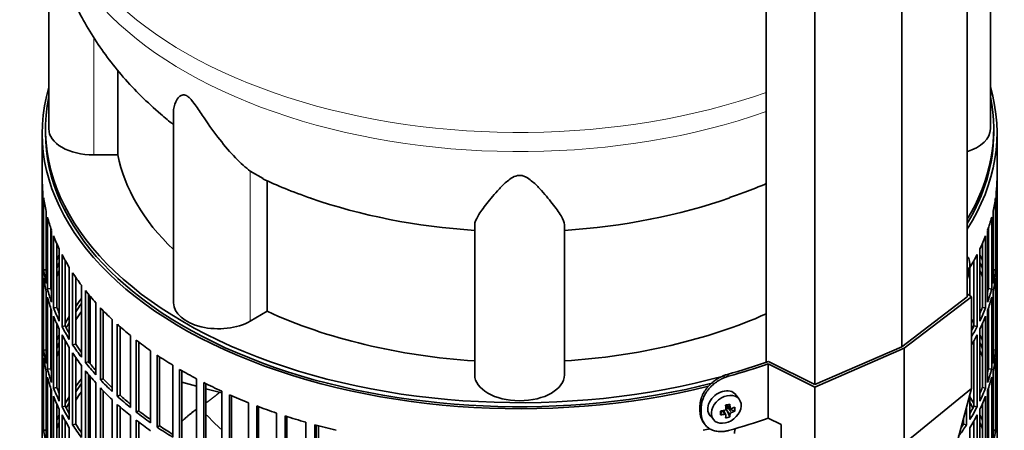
# Model space of a CAD drawing. Header units: millimetres. Extents: x 483 to 1358, y -1720 to 1581.
# Tile 7 of 29: x 1059 to 1354, y -1418 to -1295. Entities that reach past the tile are written whole.
import ezdxf

# ---------------------------------------------------------------- set-up
doc = ezdxf.new("R2010")
doc.units = ezdxf.units.MM
for name, color, linetype in [('LOW_454-3', 7, 'Continuous'), ('M5X8_UNI7687', 7, 'Continuous'), ('VSI344-454_FILTR', 7, 'Continuous'), ('VSI344-454_SUPPO', 7, 'Continuous'), ('VSI344-454_TERMI', 7, 'Continuous'), ('VSI454_DIFFUSORE', 7, 'Continuous')]:
    doc.layers.add(name, color=color, linetype=linetype)

# ---------------------------------------------------------------- blocks, each defined once
blk = doc.blocks.new('SE4')
at = {"layer": 'LOW_454-3', "color": 7, "linetype": 'Continuous', "lineweight": 35}
for p, q in [((1343.28, -1378.01), (1343.28, -789.45)), ((1323.62, -1393.07), (1323.62, -804.28)), ((1282.86, -808.86), (1282.86, -1397.7)), ((1297.53, -1404.42), (1297.53, -815.63))]:
    blk.add_line(p, q, dxfattribs=at)
at = {"layer": 'M5X8_UNI7687', "color": 7, "linetype": 'Continuous', "lineweight": 35}
for p, q in [((1343.29, -1366.03), (1343.28, -1366.03)), ((1343.28, -1369.92), (1343.49, -1369.95)), ((1343.88, -1370.37), (1343.28, -1370.4)), ((1274.79, -1408.83), (1273.79, -1407.48)), ((1270.98, -1410.54), (1272.15, -1411.54)), ((1271.06, -1410.61), (1271.06, -1411.49)), ((1266.01, -1413.76), (1267.12, -1415.02)), ((1269.19, -1413.5), (1269.54, -1412.31)), ((1270.72, -1413.48), (1270.02, -1412.23)), ((1271.93, -1414.1), (1271.03, -1412.13)), ((1273.42, -1412.36), (1271.48, -1411.6))]:
    blk.add_line(p, q, dxfattribs=at)
at = {"layer": 'M5X8_UNI7687', "color": 4, "linetype": 'Continuous', "lineweight": 9}
for p, q in [((1343.28, -1369.71), (1343.38, -1369.72)), ((1343.28, -1370.94), (1343.59, -1371.03)), ((1343.38, -1371.69), (1343.28, -1371.67)), ((1271.11, -1410.51), (1272.04, -1411.31)), ((1270.3, -1413.34), (1269.71, -1412.29)), ((1272.04, -1413.28), (1271.03, -1412.13)), ((1271.48, -1411.6), (1272.49, -1412.75))]:
    blk.add_line(p, q, dxfattribs=at)
at = {"layer": 'M5X8_UNI7687', "color": 7, "linetype": 'Continuous', "lineweight": 35}
blk.add_arc((1334.1, -1368.66), 10, 336.6187, 6.9701, dxfattribs=at)
for centre, major_axis, ratio, start_param, end_param in [((1341.99, -1370.79), (-1.28, -4.76), 0.345066, 2.435688, 3.131374), ((1334.05, -1368.75), (8.46, -5.33), 0.767256, 0.571643, 0.637478), ((1334.11, -1368.79), (9.95, 0.94), 0.545079, -0.368205, -0.253645), ((1334.81, -1370.81), (8.79, 2.9), 0.802083, 5.949712, 6.099404), ((1334.05, -1368.75), (8.46, -5.33), 0.767256, 0.263551, 0.329385), ((1334.11, -1368.54), (9.95, -0.99), 0.605228, 6.0268, 6.141359), ((1269.83, -1410.53), (3.89, 3.14), 0.739997, 0, 3.172175), ((1269.83, -1410.53), (3.89, 3.14), 0.739997, 6.252603, 6.283185), ((1268.14, -1410.94), (8.97, 2.29), 0.035701, -1.293098, -1.143406), ((1267.35, -1407.25), (2.06, -9.79), 0.279258, 1.046834, 1.161394), ((1271.29, -1411.78), (0.391, 0.312), 0.744948, 1.56038, 2.087178), ((1271.49, -1412.01), (-0.837, 0.408), 0.40333, 4.914112, 5.432313), ((1267.07, -1407.33), (3.16, -9.49), 0.408248, 1.007206, 1.121766), ((1267.21, -1407.42), (9.99, 0.43), 0.510658, -1.036687, -0.922127), ((1265.36, -1409.19), (6.65, -6.44), 0.71261, 0.529363, 0.679055), ((1270.92, -1407.69), (-1.01, -9.2), 0.152739, -1.021742, -0.87205), ((1267.21, -1407.42), (9.99, 0.43), 0.510658, -1.393505, -1.278945), ((1267.21, -1407.17), (9.99, -0.48), 0.639648, -1.340934, -1.226375), ((1267.35, -1407.25), (2.06, -9.79), 0.279258, 0.690017, 0.804576), ((1268.14, -1405.94), (7.61, -5.28), 0.901051, 5.557555, 5.707247), ((1271.49, -1412.01), (-0.449, 0.845), 0.482969, 0.934611, 1.452812), ((1267.07, -1407.33), (3.16, -9.49), 0.408248, 0.650389, 0.764948), ((1267.21, -1407.17), (9.99, -0.48), 0.639648, -0.984117, -0.869557)]:
    blk.add_ellipse(centre, major_axis=major_axis, ratio=ratio, start_param=start_param, end_param=end_param, dxfattribs=at)
blk.add_ellipse((1270.88, -1411.84), major_axis=(-3.84, -3.1), ratio=0.739997, dxfattribs=at)
for points in [[(1343.38, -1369.72), (1343.38, -1369.74), (1343.38, -1369.76), (1343.39, -1369.8), (1343.4, -1369.83), (1343.41, -1369.86), (1343.42, -1369.89), (1343.43, -1369.91), (1343.45, -1369.92), (1343.46, -1369.94), (1343.48, -1369.95), (1343.49, -1369.95), (1343.51, -1369.95), (1343.52, -1369.94), (1343.54, -1369.93), (1343.55, -1369.91), (1343.57, -1369.89), (1343.58, -1369.88), (1343.59, -1369.87)], [(1343.59, -1371.03), (1343.58, -1371.04), (1343.57, -1371.06), (1343.55, -1371.09), (1343.54, -1371.13), (1343.52, -1371.16), (1343.51, -1371.2), (1343.49, -1371.24), (1343.48, -1371.29), (1343.46, -1371.34), (1343.45, -1371.39), (1343.43, -1371.43), (1343.42, -1371.48), (1343.41, -1371.52), (1343.4, -1371.57), (1343.39, -1371.61), (1343.38, -1371.65), (1343.38, -1371.68), (1343.38, -1371.69)], [(1272.04, -1411.31), (1272.04, -1411.32), (1272.04, -1411.35), (1272.05, -1411.39), (1272.06, -1411.43), (1272.08, -1411.46), (1272.1, -1411.49), (1272.12, -1411.52), (1272.15, -1411.55), (1272.18, -1411.57), (1272.21, -1411.59), (1272.25, -1411.6), (1272.29, -1411.61), (1272.32, -1411.62), (1272.36, -1411.62), (1272.4, -1411.61), (1272.44, -1411.61), (1272.47, -1411.6), (1272.49, -1411.59)], [(1270.3, -1412.18), (1270.31, -1412.18), (1270.35, -1412.17), (1270.39, -1412.15), (1270.44, -1412.14), (1270.48, -1412.11), (1270.52, -1412.09), (1270.56, -1412.06), (1270.59, -1412.02), (1270.63, -1411.99), (1270.66, -1411.95), (1270.68, -1411.91), (1270.7, -1411.87), (1270.72, -1411.83), (1270.74, -1411.78), (1270.74, -1411.74), (1270.75, -1411.7), (1270.75, -1411.67), (1270.75, -1411.65)], [(1270.75, -1413.63), (1270.75, -1413.61), (1270.75, -1413.59), (1270.74, -1413.55), (1270.74, -1413.52), (1270.72, -1413.49), (1270.7, -1413.46), (1270.68, -1413.44), (1270.66, -1413.41), (1270.63, -1413.39), (1270.59, -1413.37), (1270.56, -1413.35), (1270.52, -1413.34), (1270.48, -1413.34), (1270.44, -1413.33), (1270.39, -1413.33), (1270.35, -1413.33), (1270.31, -1413.34), (1270.3, -1413.34)], [(1272.49, -1412.75), (1272.47, -1412.76), (1272.44, -1412.77), (1272.4, -1412.79), (1272.36, -1412.81), (1272.32, -1412.84), (1272.29, -1412.87), (1272.25, -1412.9), (1272.21, -1412.93), (1272.18, -1412.97), (1272.15, -1413.01), (1272.12, -1413.05), (1272.1, -1413.09), (1272.08, -1413.13), (1272.06, -1413.16), (1272.05, -1413.2), (1272.04, -1413.24), (1272.04, -1413.27), (1272.04, -1413.28)]]:
    blk.add_open_spline(points, degree=3, dxfattribs=at)
at = {"layer": 'VSI344-454_FILTR', "color": 7, "linetype": 'Continuous', "lineweight": 35}
for p, q in [((1065.26, -1328.8), (1065.26, -1568.85)), ((1352.26, -1561.5), (1352.26, -1328.8)), ((1065.27, -1364.15), (1065.27, -1342.52)), ((1352.25, -1364.15), (1352.25, -1342.52)), ((1065.51, -1368.21), (1065.51, -1346.58)), ((1065.72, -1369.93), (1065.72, -1348.29)), ((1351.8, -1369.93), (1351.8, -1348.29)), ((1352.01, -1368.21), (1352.01, -1346.57)), ((1066.46, -1373.97), (1066.46, -1352.33)), ((1351.06, -1373.97), (1351.06, -1352.33)), ((1066.87, -1375.67), (1066.87, -1354.04)), ((1350.65, -1375.68), (1350.65, -1354.04)), ((1067.86, -1375.57), (1067.86, -1357.35)), ((1068.09, -1379.67), (1068.09, -1358.04)), ((1349.43, -1379.67), (1349.43, -1358.04)), ((1349.66, -1375.57), (1349.66, -1357.35)), ((1068.71, -1381.36), (1068.71, -1359.72)), ((1348.81, -1381.36), (1348.81, -1359.72)), ((1065.51, -1364.15), (1065.27, -1364.15)), ((1069.68, -1381.22), (1069.68, -1362.07)), ((1070.42, -1385.3), (1070.42, -1363.66)), ((1347.1, -1385.3), (1347.1, -1363.66)), ((1347.84, -1381.22), (1347.84, -1362.07)), ((1352.01, -1364.15), (1352.25, -1364.15)), ((1065.27, -1388.24), (1065.27, -1366.6)), ((1071.24, -1386.95), (1071.24, -1365.32)), ((1072.19, -1386.78), (1072.19, -1367.09)), ((1345.33, -1386.78), (1345.33, -1367.09)), ((1346.28, -1386.96), (1346.28, -1365.32)), ((1352.25, -1388.24), (1352.25, -1366.6)), ((1066.46, -1369.89), (1065.72, -1369.93)), ((1073.41, -1390.82), (1073.41, -1369.18)), ((1344.11, -1377.67), (1344.11, -1369.18)), ((1351.06, -1369.89), (1351.8, -1369.93)), ((1065.51, -1392.3), (1065.51, -1370.66)), ((1065.72, -1394.02), (1065.72, -1372.38)), ((1074.43, -1392.44), (1074.43, -1370.8)), ((1075.36, -1392.22), (1075.36, -1372.19)), ((1351.8, -1394.02), (1351.8, -1372.38)), ((1352.01, -1392.3), (1352.01, -1370.66)), ((1067.86, -1375.57), (1066.87, -1375.67)), ((1077.07, -1396.2), (1077.07, -1374.56)), ((1349.66, -1375.57), (1350.65, -1375.68)), ((1066.46, -1398.06), (1066.46, -1376.42)), ((1066.87, -1399.76), (1066.87, -1378.12)), ((1078.28, -1397.77), (1078.28, -1376.14)), ((1079.18, -1397.52), (1079.18, -1377.25)), ((1350.65, -1399.76), (1350.65, -1378.12)), ((1351.06, -1398.06), (1351.06, -1376.42)), ((1067.86, -1399.66), (1067.86, -1381.43)), ((1069.68, -1381.22), (1068.71, -1381.36)), ((1081.36, -1401.43), (1081.36, -1379.79)), ((1082.76, -1402.95), (1082.76, -1381.31)), ((1347.84, -1381.22), (1348.81, -1381.36)), ((1349.66, -1399.66), (1349.66, -1381.43)), ((1068.09, -1403.76), (1068.09, -1382.12)), ((1068.71, -1405.45), (1068.71, -1383.81)), ((1083.63, -1402.66), (1083.63, -1382.21)), ((1086.28, -1406.46), (1086.28, -1384.83)), ((1348.81, -1405.45), (1348.81, -1383.81)), ((1349.43, -1403.76), (1349.43, -1382.12)), ((1069.68, -1405.31), (1069.68, -1386.15)), ((1070.42, -1409.39), (1070.42, -1387.75)), ((1072.19, -1386.78), (1071.24, -1386.95)), ((1087.86, -1407.92), (1087.86, -1386.29)), ((1088.69, -1407.6), (1088.69, -1387.03)), ((1345.33, -1386.78), (1346.28, -1386.96)), ((1347.1, -1409.39), (1347.1, -1387.75)), ((1347.84, -1405.31), (1347.84, -1386.16)), ((1065.51, -1388.23), (1065.27, -1388.24)), ((1065.27, -1412.33), (1065.27, -1390.69)), ((1071.24, -1411.04), (1071.24, -1389.4)), ((1091.8, -1411.29), (1091.8, -1389.65)), ((1346.28, -1411.04), (1346.28, -1389.4)), ((1352.01, -1388.24), (1352.25, -1388.24)), ((1352.25, -1412.33), (1352.25, -1390.69)), ((1072.19, -1410.86), (1072.19, -1391.17)), ((1073.41, -1414.9), (1073.41, -1393.27)), ((1075.36, -1392.22), (1074.43, -1392.44)), ((1093.55, -1412.68), (1093.55, -1391.05)), ((1094.34, -1412.33), (1094.34, -1391.65)), ((1345.33, -1410.86), (1345.33, -1391.18)), ((1065.51, -1416.39), (1065.51, -1394.75)), ((1066.46, -1393.97), (1065.72, -1394.02)), ((1065.72, -1418.1), (1065.72, -1396.47)), ((1074.43, -1416.52), (1074.43, -1394.89)), ((1075.36, -1416.31), (1075.36, -1396.27)), ((1097.88, -1415.88), (1097.88, -1394.25)), ((1099.8, -1417.2), (1099.8, -1395.57)), ((1100.54, -1416.82), (1100.54, -1396.06)), ((1351.06, -1393.97), (1351.8, -1394.02)), ((1351.8, -1418.1), (1351.8, -1396.47)), ((1352.01, -1416.38), (1352.01, -1394.75)), ((1067.86, -1399.66), (1066.87, -1399.76)), ((1077.07, -1420.29), (1077.07, -1398.65)), ((1079.18, -1397.52), (1078.28, -1397.77)), ((1104.5, -1420.22), (1104.5, -1398.58)), ((1349.66, -1399.66), (1350.65, -1399.76)), ((1066.46, -1422.14), (1066.46, -1400.51)), ((1066.87, -1423.85), (1066.87, -1402.21)), ((1078.28, -1421.86), (1078.28, -1400.22)), ((1079.18, -1421.61), (1079.18, -1401.34)), ((1083.63, -1402.66), (1082.76, -1402.95)), ((1106.58, -1421.46), (1106.58, -1399.82)), ((1107.27, -1421.05), (1107.27, -1400.23)), ((1111.64, -1424.28), (1111.64, -1402.64)), ((1350.65, -1423.85), (1350.65, -1402.21)), ((1351.06, -1422.14), (1351.06, -1400.5)), ((1067.86, -1423.75), (1067.86, -1405.52)), ((1069.68, -1405.31), (1068.71, -1405.45)), ((1081.36, -1425.51), (1081.36, -1403.87)), ((1082.76, -1427.03), (1082.76, -1405.4)), ((1113.85, -1425.43), (1113.85, -1403.8)), ((1114.5, -1424.99), (1114.5, -1404.12)), ((1265.53, -1404.88), (1265.54, -1404.88)), ((1347.84, -1405.31), (1348.81, -1405.45)), ((1349.66, -1423.75), (1349.66, -1405.52)), ((1068.09, -1427.85), (1068.09, -1406.21)), ((1068.71, -1429.53), (1068.71, -1407.89)), ((1083.63, -1426.74), (1083.63, -1406.3)), ((1088.69, -1407.6), (1087.86, -1407.92)), ((1119.24, -1428.04), (1119.24, -1406.41)), ((1121.59, -1429.11), (1121.59, -1407.47)), ((1122.18, -1428.64), (1122.18, -1407.73)), ((1344.11, -1414.9), (1344.11, -1407.24)), ((1348.81, -1429.53), (1348.81, -1407.9)), ((1349.43, -1427.85), (1349.43, -1406.21)), ((1069.68, -1429.39), (1069.68, -1410.24)), ((1072.19, -1410.86), (1071.24, -1411.04)), ((1086.28, -1430.55), (1086.28, -1408.91)), ((1087.86, -1432.01), (1087.86, -1410.37)), ((1088.69, -1431.69), (1088.69, -1411.11)), ((1127.28, -1431.49), (1127.28, -1409.86)), ((1129.76, -1432.46), (1129.76, -1410.82)), ((1130.29, -1431.97), (1130.29, -1411.02)), ((1343.09, -1416.52), (1343.09, -1411.05)), ((1345.33, -1410.86), (1346.28, -1411.04)), ((1347.84, -1429.39), (1347.84, -1410.24)), ((1065.51, -1412.32), (1065.27, -1412.33)), ((1070.42, -1433.47), (1070.42, -1411.84)), ((1071.24, -1435.13), (1071.24, -1413.49)), ((1091.8, -1435.38), (1091.8, -1413.74)), ((1094.34, -1412.33), (1093.55, -1412.68)), ((1135.72, -1434.61), (1135.72, -1412.97)), ((1138.31, -1435.47), (1138.31, -1413.83)), ((1138.77, -1434.96), (1138.77, -1413.98)), ((1342.16, -1416.31), (1342.16, -1414.51)), ((1346.28, -1435.13), (1346.28, -1413.49)), ((1347.1, -1433.47), (1347.1, -1411.84)), ((1352.01, -1412.32), (1352.25, -1412.33)), ((1065.27, -1436.41), (1065.27, -1414.78)), ((1072.19, -1434.95), (1072.19, -1415.26)), ((1073.41, -1438.99), (1073.41, -1417.35)), ((1075.36, -1416.31), (1074.43, -1416.52)), ((1093.55, -1436.77), (1093.55, -1415.13)), ((1094.34, -1436.41), (1094.34, -1415.74)), ((1100.54, -1416.82), (1099.8, -1417.2)), ((1144.52, -1437.38), (1144.52, -1415.74)), ((1147.2, -1438.13), (1147.2, -1416.49)), ((1147.6, -1437.6), (1147.6, -1416.6)), ((1342.16, -1416.31), (1343.09, -1416.52)), ((1344.11, -1438.99), (1344.11, -1417.35)), ((1345.33, -1434.95), (1345.33, -1415.26)), ((1352.25, -1436.41), (1352.25, -1414.78)), ((1066.46, -1418.06), (1065.72, -1418.1)), ((1351.06, -1418.06), (1351.8, -1418.1))]:
    blk.add_line(p, q, dxfattribs=at)
for centre, major_axis, start_param, end_param in [((1208.76, -1328.8), (143.5, 0), 2.974441, 5.119162), ((1208.76, -1328.8), (-143.5, 0), 2.78597, 3.308744), ((1208.76, -1328.8), (142.5, 0), 3.141593, 5.133694), ((1208.76, -1328.8), (-142.5, 0), 2.805373, 3.141593), ((1208.76, -1341.65), (-143.5, 0), 0.010392, 0.059421), ((1208.76, -1341.65), (143.5, 0), 6.223771, 6.272786), ((1208.76, -1341.65), (-143.5, 0), 0.080205, 0.129234), ((1208.76, -1341.65), (143.5, 0), -0.129227, -0.080212), ((1208.76, -1341.65), (-143.5, 0), 0.150018, 0.199048), ((1208.76, -1341.65), (143.5, 0), -0.199041, -0.150025), ((1208.76, -1341.65), (-143.5, 0), 0.219831, 0.268861), ((1208.76, -1341.65), (143.5, 0), -0.268854, -0.219838), ((1208.76, -1363.29), (-143.5, 0), 0.010392, 0.059421), ((1208.76, -1363.29), (143.5, 0), 6.223771, 6.272786), ((1208.76, -1365.74), (-143.5, 0), 0.010392, 0.059421), ((1208.76, -1387.38), (-143.5, 0), -0.268861, -0.248955), ((1208.76, -1341.65), (-143.5, 0), 0.289645, 0.338674), ((1208.76, -1341.65), (143.5, 0), -0.338667, -0.289652), ((1208.76, -1387.38), (143.5, 0), 0.248961, 0.268854), ((1208.76, -1365.74), (143.5, 0), 6.223771, 6.272786), ((1208.76, -1363.29), (-143.5, 0), 0.080205, 0.129234), ((1208.76, -1387.38), (-142.5, 0), -0.242088, -0.219659), ((1208.76, -1389.83), (-142.5, 0), -0.242088, -0.219659), ((1208.76, -1387.38), (142.5, 0), 0.219666, 0.24208), ((1208.76, -1389.83), (142.5, 0), 0.219666, 0.24208), ((1208.76, -1363.29), (143.5, 0), -0.129227, -0.080212), ((1208.76, -1365.74), (-143.5, 0), 0.080205, 0.129234), ((1208.76, -1387.38), (-143.5, 0), -0.199048, -0.190533), ((1208.76, -1341.65), (-143.5, 0), 0.359458, 0.408487), ((1208.76, -1387.38), (143.5, 0), 0.190538, 0.199041), ((1208.76, -1365.74), (143.5, 0), -0.129227, -0.080212), ((1208.76, -1363.29), (-143.5, 0), 0.150018, 0.199048), ((1208.76, -1387.38), (-142.5, 0), -0.160582, -0.149846), ((1208.76, -1363.29), (-142.5, 0), 0.149846, 0.160582), ((1208.76, -1363.29), (142.5, 0), -0.161977, -0.149853), ((1208.76, -1387.38), (142.5, 0), 0.149853, 0.160574), ((1208.76, -1363.29), (143.5, 0), -0.199041, -0.150025), ((1208.76, -1365.74), (-143.5, 0), 0.150018, 0.199048), ((1208.76, -1411.47), (-143.5, 0), -0.408487, -0.377404), ((1208.76, -1341.65), (-143.5, 0), 0.429271, 0.4783), ((1208.76, -1365.74), (143.5, 0), -0.199041, -0.150025), ((1208.76, -1363.29), (-143.5, 0), 0.219831, 0.268861), ((1208.76, -1363.29), (-142.5, 0), 0.219659, 0.242088), ((1208.76, -1411.47), (-142.5, 0), -0.391958, -0.359286), ((1208.76, -1341.65), (-143.5, 0), 0.499084, 0.548113), ((1208.76, -1363.29), (142.5, 0), -0.24208, -0.219666), ((1208.76, -1363.29), (143.5, 0), -0.268854, -0.219838), ((1208.76, -1365.74), (-143.5, 0), 0.219831, 0.268861), ((1208.76, -1411.47), (-143.5, 0), -0.338674, -0.312019), ((1208.76, -1413.91), (-142.5, 0), -0.391958, -0.359286), ((1208.76, -1411.47), (143.5, 0), 0.312025, 0.328921), ((1208.76, -1365.74), (143.5, 0), -0.268854, -0.219838), ((1208.76, -1363.29), (-143.5, 0), 0.289645, 0.338674), ((1208.76, -1363.29), (-142.5, 0), 0.289473, 0.318152), ((1208.76, -1411.47), (-142.5, 0), -0.318152, -0.297119), ((1208.76, -1341.65), (-143.5, 0), 0.568897, 0.617927), ((1208.76, -1411.47), (142.5, 0), 0.297119, 0.307699), ((1208.76, -1363.29), (142.5, 0), -0.307699, -0.28948), ((1208.76, -1363.29), (143.5, 0), -0.328921, -0.289652), ((1208.76, -1387.38), (-143.5, 0), 0.010392, 0.059421), ((1208.76, -1389.83), (-143.5, 0), 0.010392, 0.059421), ((1208.76, -1411.47), (-143.5, 0), -0.268861, -0.248955), ((1208.76, -1365.74), (-143.5, 0), 0.289645, 0.338674), ((1208.76, -1365.74), (143.5, 0), -0.328921, -0.289652), ((1208.76, -1411.47), (143.5, 0), 0.248961, 0.268854), ((1208.76, -1387.38), (143.5, 0), 6.223771, 6.272786), ((1208.76, -1389.83), (143.5, 0), 6.223771, 6.272786), ((1208.76, -1411.47), (-142.5, 0), -0.242088, -0.219659), ((1208.76, -1363.29), (-143.5, 0), 0.359458, 0.408487), ((1208.76, -1363.29), (-142.5, 0), 0.359286, 0.391958), ((1208.76, -1341.65), (-143.5, 0), 0.63871, 0.68774), ((1208.76, -1411.47), (142.5, 0), 0.219666, 0.24208), ((1208.76, -1387.38), (-143.5, 0), 0.080205, 0.129234), ((1208.76, -1389.83), (-143.5, 0), 0.080205, 0.129234), ((1208.76, -1411.47), (-143.5, 0), -0.199048, -0.190533), ((1208.76, -1413.91), (-142.5, 0), -0.242088, -0.219659), ((1208.76, -1365.74), (-143.5, 0), 0.359458, 0.408487), ((1208.76, -1341.65), (-143.5, 0), 0.708524, 0.757553), ((1208.76, -1413.91), (142.5, 0), 0.219666, 0.24208), ((1208.76, -1411.47), (143.5, 0), 0.190538, 0.199041), ((1208.76, -1387.38), (143.5, 0), -0.129227, -0.080212), ((1208.76, -1389.83), (143.5, 0), -0.129227, -0.080212), ((1208.76, -1411.47), (-142.5, 0), -0.160582, -0.149846), ((1208.76, -1387.38), (-142.5, 0), 0.149846, 0.160582), ((1208.76, -1363.29), (-143.5, 0), 0.429271, 0.4783), ((1208.76, -1363.29), (-142.5, 0), 0.429099, 0.464583), ((1208.76, -1387.38), (142.5, 0), -0.161977, -0.149853), ((1208.76, -1411.47), (142.5, 0), 0.149853, 0.160574), ((1208.76, -1387.38), (-143.5, 0), 0.150018, 0.199048), ((1208.76, -1389.83), (-143.5, 0), 0.150018, 0.199048), ((1208.76, -1435.55), (-143.5, 0), -0.408487, -0.377404), ((1208.76, -1365.74), (-143.5, 0), 0.429271, 0.4783), ((1208.76, -1363.29), (-142.5, 0), 0.498912, 0.536508), ((1208.76, -1341.65), (-143.5, 0), 0.778337, 0.827366), ((1208.76, -1387.38), (143.5, 0), -0.199041, -0.150025), ((1208.76, -1389.83), (143.5, 0), -0.199041, -0.150025), ((1208.76, -1387.38), (-143.5, 0), 0.219831, 0.268861), ((1208.76, -1387.38), (-142.5, 0), 0.219659, 0.242088), ((1208.76, -1435.55), (-142.5, 0), -0.391958, -0.359286), ((1208.76, -1363.29), (-143.5, 0), 0.499084, 0.548113), ((1208.76, -1365.74), (-143.5, 0), 0.499084, 0.548113), ((1208.76, -1341.65), (-143.5, 0), 0.84815, 0.897179), ((1208.76, -1387.38), (142.5, 0), -0.24208, -0.219666), ((1208.76, -1387.38), (143.5, 0), -0.268854, -0.219838), ((1208.76, -1389.83), (-143.5, 0), 0.219831, 0.268861), ((1208.76, -1435.55), (-143.5, 0), -0.338674, -0.312019), ((1208.76, -1438), (-142.5, 0), -0.391958, -0.359286), ((1208.76, -1363.29), (-143.5, 0), 0.568897, 0.617927), ((1208.76, -1363.29), (-142.5, 0), 0.568725, 0.607984), ((1208.76, -1341.65), (-143.5, 0), 0.917963, 0.966992), ((1208.76, -1435.55), (143.5, 0), 0.312025, 0.338667), ((1208.76, -1389.83), (143.5, 0), -0.268854, -0.219838), ((1208.76, -1387.38), (-143.5, 0), 0.289645, 0.338674), ((1208.76, -1387.38), (-142.5, 0), 0.289473, 0.318152), ((1208.76, -1435.55), (-142.5, 0), -0.318152, -0.297119), ((1208.76, -1365.74), (-143.5, 0), 0.568897, 0.617927), ((1208.76, -1341.65), (-143.5, 0), 0.987776, 1.036806), ((1208.76, -1435.55), (142.5, 0), 0.297119, 0.318145), ((1208.76, -1387.38), (142.5, 0), -0.318145, -0.28948), ((1208.76, -1387.38), (143.5, 0), -0.338667, -0.289652), ((1208.76, -1411.47), (-143.5, 0), 0.010392, 0.059421), ((1208.76, -1435.55), (-143.5, 0), -0.268861, -0.248955), ((1208.76, -1389.83), (-143.5, 0), 0.289645, 0.338674), ((1208.76, -1363.29), (-143.5, 0), 0.63871, 0.68774), ((1208.76, -1363.29), (-142.5, 0), 0.638538, 0.679153), ((1208.76, -1341.65), (-143.5, 0), 1.057589, 1.106619), ((1208.76, -1389.83), (143.5, 0), -0.338667, -0.289652), ((1208.76, -1435.55), (143.5, 0), 0.248961, 0.268854), ((1208.76, -1411.47), (143.5, 0), 6.223771, 6.272786), ((1208.76, -1413.91), (-143.5, 0), 0.010392, 0.059421), ((1208.76, -1435.55), (-142.5, 0), -0.242088, -0.219659), ((1208.76, -1387.38), (-143.5, 0), 0.359458, 0.408487), ((1208.76, -1387.38), (-142.5, 0), 0.359286, 0.391958), ((1208.76, -1365.74), (-143.5, 0), 0.63871, 0.68774), ((1208.76, -1363.29), (-143.5, 0), 0.708524, 0.757553), ((1208.76, -1363.29), (-142.5, 0), 0.708352, 0.750104), ((1208.76, -1341.65), (-143.5, 0), 1.127403, 1.176432), ((1208.76, -1387.38), (143.5, 0), -0.404076, -0.359465), ((1208.76, -1387.38), (142.5, 0), -0.375006, -0.359293), ((1208.76, -1435.55), (142.5, 0), 0.219666, 0.24208), ((1208.76, -1413.91), (143.5, 0), 6.223771, 6.272786), ((1208.76, -1411.47), (-143.5, 0), 0.080205, 0.129234), ((1208.76, -1341.65), (143.5, 0), -1.176432, -1.1611), ((1208.76, -1411.47), (143.5, 0), -0.129227, -0.080212)]:
    blk.add_ellipse(centre, major_axis=major_axis, ratio=0.57735, start_param=start_param, end_param=end_param, dxfattribs=at)
blk.add_open_spline([(1273.35, -1419.11), (1273.35, -1419.05), (1273.35, -1418.93), (1273.36, -1418.75), (1273.39, -1418.56), (1273.41, -1418.38), (1273.45, -1418.2), (1273.5, -1418.01), (1273.55, -1417.82), (1273.6, -1417.67), (1273.64, -1417.59), (1273.65, -1417.56)], degree=3, knots=[0, 0, 0, 0, 0.027983, 0.0557899, 0.0834734, 0.1110867, 0.1386835, 0.1663177, 0.1940428, 0.2219119, 0.2331855, 0.2331855, 0.2331855, 0.2331855], dxfattribs=at)
at = {"layer": 'VSI344-454_SUPPO', "color": 7, "linetype": 'Continuous', "lineweight": 35}
for p, q in [((1066.26, -1327.57), (1066.26, -1328.8)), ((1351.26, -1328.8), (1351.26, -1327.57)), ((1079.73, -1398.21), (1079.73, -1377.91)), ((1079.73, -1422.3), (1079.73, -1402)), ((1107.27, -1403.7), (1111.64, -1404.88)), ((1114.5, -1405.65), (1119.24, -1406.93)), ((1148.28, -1437.79), (1148.28, -1416.79))]:
    blk.add_line(p, q, dxfattribs=at)
for major_axis, start_param, end_param in [((142.5, 0), 3.023053, 5.159702), ((-142.5, 0), 2.805373, 3.260132)]:
    blk.add_ellipse((1208.76, -1327.57), major_axis=major_axis, ratio=0.57735, start_param=start_param, end_param=end_param, dxfattribs=at)
at = {"layer": 'VSI344-454_SUPPO', "color": 4, "linetype": 'Continuous', "lineweight": 9}
blk.add_ellipse((1208.76, -1384.14), major_axis=(-106.99, 0), ratio=0.57735, start_param=0.492641, end_param=0.579522, dxfattribs=at)
at = {"layer": 'VSI344-454_SUPPO', "color": 7, "linetype": 'Continuous', "lineweight": 35}
blk.add_open_spline([(1114.54, -1409.88), (1116.18, -1408.71), (1117.74, -1407.44), (1118.15, -1407.11), (1118.56, -1406.77)], degree=2, knots=[0.04620798, 0.04620798, 0.04620798, 0.125, 0.125, 0.14573255, 0.14573255, 0.14573255], dxfattribs=at)
blk.add_open_spline([(1107.23, -1415.5), (1109.25, -1413.52), (1111.57, -1411.89)], degree=2, dxfattribs=at)
at = {"layer": 'VSI344-454_TERMI', "color": 7, "linetype": 'Continuous', "lineweight": 35}
for p, q in [((1343.28, -1378.01), (1323.62, -1393.07)), ((1324.33, -1393.48), (1344.57, -1377.98)), ((1344.57, -1377.98), (1343.28, -1377.13)), ((1344.57, -1405.53), (1344.57, -1377.98)), ((1297.48, -1405.16), (1324.33, -1393.48)), ((1323.62, -1393.07), (1297.53, -1404.42)), ((1324.33, -1422.06), (1324.33, -1393.48)), ((1283.51, -1398.15), (1297.48, -1405.16)), ((1283.51, -1414.48), (1283.51, -1398.15)), ((1297.53, -1404.42), (1283.62, -1397.44)), ((1297.48, -1432.72), (1297.48, -1405.16)), ((1324.33, -1422.06), (1344.57, -1405.53)), ((1344.57, -1405.53), (1336.78, -1434.59)), ((1262.98, -1410.81), (1262.98, -1412.44)), ((1263.35, -1411.35), (1263.35, -1412.98)), ((1283.51, -1414.48), (1287.39, -1416.43)), ((1263.96, -1415.67), (1264.33, -1416.21)), ((1287.39, -1424.73), (1287.39, -1416.43))]:
    blk.add_line(p, q, dxfattribs=at)
at = {"layer": 'VSI344-454_TERMI', "color": 4, "linetype": 'Continuous', "lineweight": 9}
for p, q in [((1271.2, -1401.35), (1271.58, -1401.88)), ((1262.98, -1410.81), (1263.35, -1411.35)), ((1263.35, -1412.98), (1262.98, -1412.44))]:
    blk.add_line(p, q, dxfattribs=at)
at = {"layer": 'VSI344-454_TERMI', "color": 7, "linetype": 'Continuous', "lineweight": 35}
for centre, major_axis, start_param, end_param in [((1208.76, -1326.75), (143.5, 0), -1.120604, -1.022004), ((1208.76, -1326.75), (144.5, 0), -1.121039, -1.027077), ((1208.76, -1343.08), (144.5, 0), -1.121039, -1.027077)]:
    blk.add_ellipse(centre, major_axis=major_axis, ratio=0.57735, start_param=start_param, end_param=end_param, dxfattribs=at)
for points, knots in [([(1262.98, -1410.81), (1262.98, -1410.73), (1262.98, -1410.57), (1262.99, -1410.32), (1263.01, -1410.08), (1263.05, -1409.83), (1263.09, -1409.59), (1263.13, -1409.34), (1263.19, -1409.09), (1263.26, -1408.84), (1263.33, -1408.6), (1263.42, -1408.35), (1263.51, -1408.1), (1263.68, -1407.68), (1263.95, -1407.11), (1264.37, -1406.39), (1264.85, -1405.69), (1265.4, -1405.02), (1266, -1404.38), (1266.66, -1403.79), (1267.35, -1403.24), (1268, -1402.8), (1268.58, -1402.45), (1269.1, -1402.17), (1269.61, -1401.92), (1270.14, -1401.7), (1270.67, -1401.51), (1271.02, -1401.4), (1271.2, -1401.35)], [0, 0, 0, 0, 0.020995, 0.041891, 0.062709, 0.083472, 0.104202, 0.124923, 0.145657, 0.166426, 0.187253, 0.20816, 0.229169, 0.250303, 0.312364, 0.374597, 0.437423, 0.499973, 0.562511, 0.625344, 0.687552, 0.749622, 0.791751, 0.833482, 0.874992, 0.916462, 0.958072, 1, 1, 1, 1]), ([(1271.58, -1401.88), (1271.49, -1401.91), (1271.31, -1401.96), (1271.05, -1402.05), (1270.78, -1402.14), (1270.52, -1402.24), (1270.26, -1402.34), (1269.99, -1402.46), (1269.73, -1402.58), (1269.48, -1402.71), (1269.22, -1402.84), (1268.96, -1402.98), (1268.71, -1403.13), (1268.29, -1403.39), (1267.73, -1403.77), (1267.03, -1404.32), (1266.38, -1404.92), (1265.78, -1405.55), (1265.23, -1406.23), (1264.74, -1406.93), (1264.32, -1407.65), (1264.01, -1408.3), (1263.79, -1408.88), (1263.63, -1409.38), (1263.51, -1409.88), (1263.42, -1410.37), (1263.36, -1410.86), (1263.36, -1411.18), (1263.35, -1411.35)], [0, 0, 0, 0, 0.021016, 0.041931, 0.062766, 0.083544, 0.104287, 0.125018, 0.14576, 0.166534, 0.187364, 0.208272, 0.22928, 0.250409, 0.312471, 0.374687, 0.437512, 0.500059, 0.562597, 0.625436, 0.687652, 0.74973, 0.791863, 0.833589, 0.875085, 0.916531, 0.95811, 1, 1, 1, 1]), ([(1263.95, -1415.67), (1263.83, -1415.49), (1263.64, -1415.17), (1263.41, -1414.7), (1263.25, -1414.28), (1263.13, -1413.84), (1263.04, -1413.39), (1262.99, -1412.92), (1262.98, -1412.6), (1262.98, -1412.44)], [0.6886179, 0.6886179, 0.6886179, 0.6886179, 0.7497301, 0.7918632, 0.8335888, 0.8750846, 0.9165311, 0.9581098, 1, 1, 1, 1]), ([(1263.35, -1412.98), (1263.35, -1413.06), (1263.36, -1413.22), (1263.37, -1413.46), (1263.39, -1413.69), (1263.42, -1413.92), (1263.46, -1414.15), (1263.51, -1414.38), (1263.57, -1414.6), (1263.64, -1414.81), (1263.71, -1415.03), (1263.79, -1415.24), (1263.89, -1415.44), (1264.05, -1415.78), (1264.32, -1416.22), (1264.74, -1416.73), (1265.23, -1417.2), (1265.78, -1417.6), (1266.38, -1417.93), (1267.03, -1418.2), (1267.73, -1418.39), (1268.37, -1418.5), (1268.96, -1418.54), (1269.47, -1418.55), (1269.99, -1418.52), (1270.52, -1418.45), (1271.05, -1418.35), (1271.4, -1418.26), (1271.58, -1418.21)], [0, 0, 0, 0, 0.020995, 0.041891, 0.062709, 0.083472, 0.104202, 0.124923, 0.145657, 0.166425, 0.187252, 0.208159, 0.229169, 0.250303, 0.312364, 0.374597, 0.437423, 0.499974, 0.562512, 0.625346, 0.687554, 0.749624, 0.791753, 0.833484, 0.874994, 0.916463, 0.958072, 1, 1, 1, 1])]:
    blk.add_open_spline(points, degree=3, knots=knots, dxfattribs=at)
at = {"layer": 'VSI454_DIFFUSORE', "color": 7, "linetype": 'Continuous', "lineweight": 35}
for p, q in [((1067.26, -1263.04), (1067.26, -1327.57)), ((1350.26, -1327.57), (1350.26, -1263.17)), ((1088.01, -1335.36), (1088.01, -1309.91)), ((1104.75, -1322.44), (1104.75, -1379.83)), ((1088.01, -1335.36), (1080.76, -1335.36)), ((1131.67, -1342.43), (1127.8, -1340.26)), ((1132.92, -1382.38), (1132.92, -1343.13)), ((1195.26, -1401.47), (1195.26, -1356.39)), ((1222.26, -1401.47), (1222.26, -1356.39)), ((1132.92, -1382.38), (1127.8, -1385.34))]:
    blk.add_line(p, q, dxfattribs=at)
at = {"layer": 'VSI454_DIFFUSORE', "color": 4, "linetype": 'Continuous', "lineweight": 9}
for p, q in [((1080.76, -1335.36), (1080.76, -1300.06)), ((1127.8, -1385.34), (1127.8, -1340.26))]:
    blk.add_line(p, q, dxfattribs=at)
for centre, major_axis, start_param, end_param in [((1208.76, -1246.5), (142.25, 0), 3.141767, 5.260321), ((1208.76, -1252.25), (-142.25, 0), 0, 2.118728)]:
    blk.add_ellipse(centre, major_axis=major_axis, ratio=0.57735, start_param=start_param, end_param=end_param, dxfattribs=at)
at = {"layer": 'VSI454_DIFFUSORE', "color": 7, "linetype": 'Continuous', "lineweight": 35}
for centre, major_axis, start_param, end_param in [((1080.76, -1327.57), (13.5, 0), 3.141582, 4.712389), ((1336.76, -1327.57), (-13.5, 0), 2.064509, 3.141603), ((1208.76, -1327.57), (-121.5, 0), 0.111341, 0.543224), ((1208.76, -1288.33), (-121.5, 0), 1.027559, 1.459455), ((1208.76, -1288.33), (121.5, 0), 4.82373, 5.258953), ((1118.25, -1379.83), (13.5, 0), 3.141603, 5.497787), ((1208.76, -1327.57), (-121.5, 0), 0.896739, 1.459455), ((1208.76, -1327.57), (121.5, 0), 4.82373, 5.368326), ((1208.76, -1401.47), (13.5, 0), 3.141593, 6.283185)]:
    blk.add_ellipse(centre, major_axis=major_axis, ratio=0.57735, start_param=start_param, end_param=end_param, dxfattribs=at)
for points, knots in [([(1066.55, -1252.27), (1066.57, -1254.49), (1066.63, -1258.64), (1067.46, -1265.65), (1068.89, -1272.8), (1070.94, -1279.85), (1073.56, -1286.72), (1076.75, -1293.39), (1080.5, -1299.85), (1084.79, -1306.08), (1089.62, -1312.06), (1095.01, -1317.8), (1100.06, -1322.42), (1103.42, -1325.24), (1104.69, -1326.25)], [0, 0, 0, 0, 0.0655199, 0.1451491, 0.2245836, 0.3040731, 0.3838746, 0.4642541, 0.545485, 0.6278426, 0.7115916, 0.7969662, 0.8841399, 0.9363563, 0.9363563, 0.9363563, 0.9363563]), ([(1127.8, -1340.26), (1126.43, -1339.19), (1124.92, -1337.82), (1121.81, -1334.59), (1120.2, -1332.74), (1117.06, -1328.75), (1115.53, -1326.59), (1113.16, -1323.11), (1112.38, -1321.91), (1111.11, -1320.12), (1110.68, -1319.53), (1109.95, -1318.67), (1109.71, -1318.39), (1109.18, -1317.9), (1108.9, -1317.69), (1108.12, -1317.27), (1107.68, -1317.27), (1106.99, -1317.47), (1106.72, -1317.67), (1106.01, -1318.32), (1105.69, -1318.86), (1104.97, -1320.39), (1104.75, -1321.43), (1104.75, -1322.45)], [0, 0, 0, 0, 0.125, 0.125, 0.25, 0.25, 0.375, 0.375, 0.4375, 0.4375, 0.46875, 0.46875, 0.484375, 0.484375, 0.5, 0.5, 0.53125, 0.53125, 0.5625, 0.5625, 0.625, 0.625, 0.7378424, 0.7378424, 0.7378424, 0.7378424]), ([(1222.26, -1356.39), (1222.26, -1355.65), (1221.86, -1354.74), (1220.56, -1352.57), (1219.65, -1351.31), (1217.5, -1348.59), (1216.26, -1347.09), (1214.03, -1344.71), (1213.23, -1343.89), (1211.82, -1342.74), (1211.32, -1342.37), (1210.43, -1341.9), (1210.11, -1341.76), (1209.42, -1341.56), (1209.04, -1341.51), (1207.93, -1341.54), (1207.23, -1341.81), (1206.08, -1342.45), (1205.59, -1342.83), (1204.2, -1343.99), (1203.42, -1344.79), (1201.23, -1347.13), (1199.98, -1348.64), (1197.84, -1351.36), (1196.95, -1352.58), (1195.66, -1354.73), (1195.26, -1355.65), (1195.26, -1356.39)], [0, 0, 0, 0, 0.125, 0.125, 0.25, 0.25, 0.375, 0.375, 0.4375, 0.4375, 0.46875, 0.46875, 0.484375, 0.484375, 0.5, 0.5, 0.53125, 0.53125, 0.5625, 0.5625, 0.625, 0.625, 0.75, 0.75, 0.875, 0.875, 1, 1, 1, 1]), ([(1271.85, -1348.21), (1273.55, -1347.63), (1277.01, -1346.42), (1280.82, -1344.91), (1282.92, -1343.97)], [0, 0, 0, 0, 0.3196325, 0.7757006, 0.7757006, 0.7757006, 0.7757006])]:
    blk.add_open_spline(points, degree=3, knots=knots, dxfattribs=at)
blk.add_open_spline([(1131.63, -1342.54), (1135.75, -1344.53), (1140.54, -1346.48), (1146.02, -1348.38)], degree=3, dxfattribs=at)

msp = doc.modelspace()

# ---------------------------------------------------------------- block references
msp.add_blockref('SE4', (0, 0))

doc.saveas('drawing.dxf')
